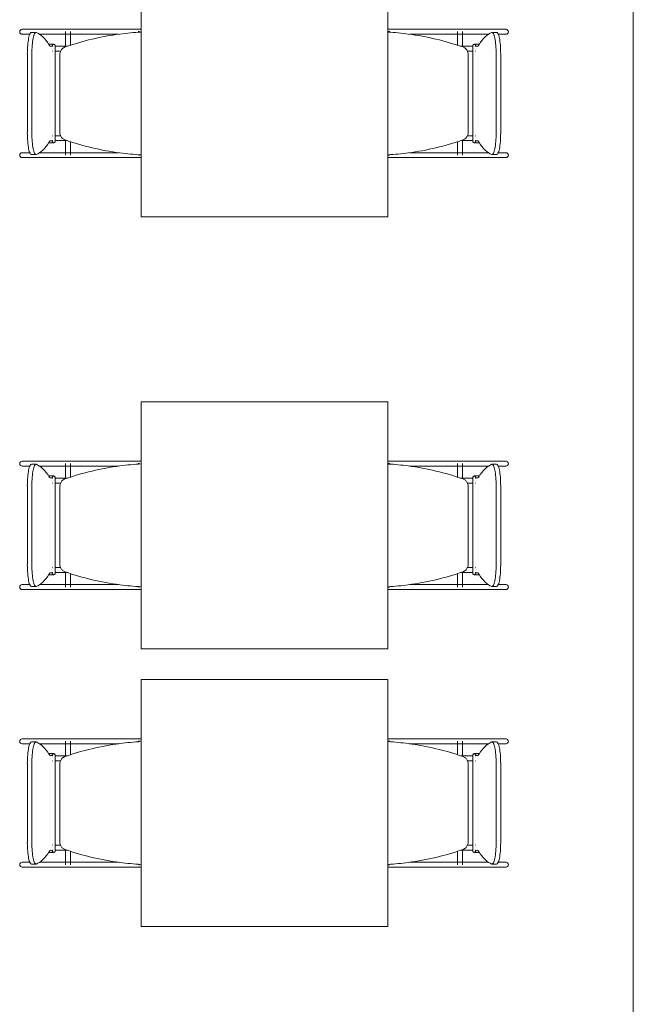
# Model space of a CAD drawing. Extents: x -1871171.1 to -1871111.3, y 2848215.5 to 2848272.6.
# Tile 91 of 121: x -1871144.5 to -1871142.5, y 2848261.3 to 2848264.5. Entities that reach past the tile are written whole.
import ezdxf

# ---------------------------------------------------------------- set-up
doc = ezdxf.new("R2010")
doc.units = 0
doc.header["$MEASUREMENT"] = 0
doc.layers.add('6075-BSE-ARQ-TERR$0$K-BSE-ARQ-ALV', color=7, linetype='CONTINUOUS', lineweight=5)
doc.layers.add('6075-BSE-ARQ-TERR$0$K-BSE-ARQ-MOB', color=8, linetype='CONTINUOUS', lineweight=5)
doc.layers.add('K-NV2-ARQ-TXT-GER', color=1, linetype='CONTINUOUS')

# ---------------------------------------------------------------- blocks, each defined once
blk = doc.blocks.new('6075-BSE-ARQ-TERR')
at = {"layer": '6075-BSE-ARQ-TERR$0$K-BSE-ARQ-ALV'}
blk.add_line((23.53, -25.089), (23.53, -1), dxfattribs=at)
at = {"layer": '6075-BSE-ARQ-TERR$0$K-BSE-ARQ-MOB'}
for p, q in [((21.9347, -6.9701), (21.9347, -7.7701)), ((22.7347, -7.7701), (22.7347, -6.9701)), ((21.6919, -7.1621), (21.5487, -7.1621)), ((21.5487, -7.1781), (21.5739, -7.1781)), ((21.5941, -7.172), (21.5793, -7.172)), ((21.6054, -7.1781), (21.7705, -7.1781)), ((21.6899, -7.1696), (21.6899, -7.2189)), ((21.799, -7.1621), (21.6932, -7.1621)), ((21.7059, -7.2138), (21.7059, -7.1696)), ((21.899, -7.1621), (21.8014, -7.1621)), ((21.8014, -7.1781), (21.8613, -7.1781)), ((21.9347, -7.1621), (21.9, -7.1621)), ((21.9255, -7.1696), (21.93, -7.1696)), ((22.7358, -7.1696), (22.7358, -7.1715)), ((22.7361, -7.1696), (22.7407, -7.1696)), ((22.7895, -7.1621), (22.7537, -7.1621)), ((22.9729, -7.1621), (22.7909, -7.1621)), ((22.8048, -7.1781), (22.9729, -7.1781)), ((22.9602, -7.1696), (22.9602, -7.2138)), ((22.9762, -7.2189), (22.9762, -7.1696)), ((23.1175, -7.1621), (22.9897, -7.1621)), ((22.9897, -7.1781), (23.0607, -7.1781)), ((23.0868, -7.172), (23.0721, -7.172)), ((23.0922, -7.1781), (23.1175, -7.1781)), ((21.6519, -7.21), (21.6372, -7.21)), ((23.029, -7.21), (23.0142, -7.21)), ((21.566, -7.4982), (21.566, -7.242)), ((21.5807, -7.242), (21.5807, -7.4982)), ((21.6561, -7.5268), (21.6561, -7.2134)), ((21.6715, -7.2431), (21.6715, -7.4971)), ((22.9947, -7.4971), (22.9947, -7.2431)), ((23.01, -7.2134), (23.01, -7.5268)), ((23.0854, -7.4982), (23.0854, -7.242)), ((23.1002, -7.242), (23.1002, -7.4982)), ((21.6372, -7.5301), (21.6519, -7.5301)), ((21.6899, -7.5212), (21.6899, -7.5701)), ((21.7059, -7.5701), (21.7059, -7.5263)), ((22.9602, -7.5263), (22.9602, -7.5701)), ((22.9762, -7.5701), (22.9762, -7.5212)), ((23.0142, -7.5301), (23.029, -7.5301)), ((21.5739, -7.5621), (21.5487, -7.5621)), ((21.6919, -7.5621), (21.6054, -7.5621)), ((21.799, -7.5621), (21.6932, -7.5621)), ((21.8613, -7.5621), (21.8014, -7.5621)), ((22.9729, -7.5621), (22.8053, -7.5621)), ((23.0607, -7.5621), (22.9897, -7.5621)), ((23.1175, -7.5621), (23.0922, -7.5621)), ((21.5487, -7.5781), (21.7705, -7.5781)), ((21.5793, -7.5682), (21.5941, -7.5682)), ((21.8014, -7.5781), (21.9125, -7.5781)), ((21.93, -7.5701), (21.9263, -7.5701)), ((22.7358, -7.5686), (22.7358, -7.5701)), ((22.7398, -7.5701), (22.7361, -7.5701)), ((22.7537, -7.5781), (22.8647, -7.5781)), ((22.8956, -7.5781), (23.1175, -7.5781)), ((23.0721, -7.5682), (23.0868, -7.5682)), ((21.9347, -7.7701), (22.7347, -7.7701)), ((21.9347, -8.3701), (21.9347, -9.1701)), ((22.7347, -8.3701), (21.9347, -8.3701)), ((22.7347, -9.1701), (22.7347, -8.3701)), ((21.6919, -8.5621), (21.5487, -8.5621)), ((21.5487, -8.5781), (21.5739, -8.5781)), ((21.5941, -8.572), (21.5793, -8.572)), ((21.6054, -8.5781), (21.7705, -8.5781)), ((21.6899, -8.5696), (21.6899, -8.6189)), ((21.799, -8.5621), (21.6932, -8.5621)), ((21.7059, -8.6138), (21.7059, -8.5701)), ((21.899, -8.5621), (21.8014, -8.5621)), ((21.8014, -8.5781), (21.8613, -8.5781)), ((21.9347, -8.5621), (21.9, -8.5621)), ((21.9255, -8.5696), (21.93, -8.5696)), ((22.7358, -8.5696), (22.7358, -8.5715)), ((22.7361, -8.5696), (22.7407, -8.5696)), ((22.7895, -8.5621), (22.7537, -8.5621)), ((22.9729, -8.5621), (22.7909, -8.5621)), ((22.8048, -8.5781), (22.9729, -8.5781)), ((22.9602, -8.5701), (22.9602, -8.6138)), ((22.9762, -8.6189), (22.9762, -8.5696)), ((23.1175, -8.5621), (22.9897, -8.5621)), ((22.9897, -8.5781), (23.0607, -8.5781)), ((23.0868, -8.572), (23.0721, -8.572)), ((23.0922, -8.5781), (23.1175, -8.5781)), ((21.6519, -8.61), (21.6372, -8.61)), ((21.6561, -8.9268), (21.6561, -8.6134)), ((23.01, -8.6134), (23.01, -8.9268)), ((23.029, -8.61), (23.0142, -8.61)), ((21.566, -8.8982), (21.566, -8.642)), ((21.5807, -8.642), (21.5807, -8.8982)), ((21.6715, -8.6431), (21.6715, -8.8971)), ((22.9947, -8.8971), (22.9947, -8.6431)), ((23.0854, -8.8982), (23.0854, -8.642)), ((23.1002, -8.642), (23.1002, -8.8982)), ((21.6372, -8.9301), (21.6519, -8.9301)), ((21.6899, -8.9212), (21.6899, -8.9701)), ((21.7059, -8.9701), (21.7059, -8.9263)), ((22.9602, -8.9263), (22.9602, -8.9701)), ((22.9762, -8.9701), (22.9762, -8.9212)), ((23.0142, -8.9301), (23.029, -8.9301)), ((21.5739, -8.9621), (21.5487, -8.9621)), ((21.5793, -8.9682), (21.5941, -8.9682)), ((21.6919, -8.9621), (21.6054, -8.9621)), ((21.799, -8.9621), (21.6932, -8.9621)), ((21.8613, -8.9621), (21.8014, -8.9621)), ((22.9729, -8.9621), (22.8053, -8.9621)), ((23.0607, -8.9621), (22.9897, -8.9621)), ((23.0721, -8.9682), (23.0868, -8.9682)), ((23.1175, -8.9621), (23.0922, -8.9621)), ((21.5487, -8.9781), (21.7705, -8.9781)), ((21.8014, -8.9781), (21.9125, -8.9781)), ((21.93, -8.9701), (21.9263, -8.9701)), ((22.7358, -8.9686), (22.7358, -8.9701)), ((22.7398, -8.9701), (22.7361, -8.9701)), ((22.7537, -8.9781), (22.8647, -8.9781)), ((22.8956, -8.9781), (23.1175, -8.9781)), ((21.9347, -9.1701), (22.7347, -9.1701)), ((21.9347, -9.2701), (21.9347, -10.0701)), ((22.7347, -9.2701), (21.9347, -9.2701)), ((22.7347, -10.0701), (22.7347, -9.2701)), ((21.6919, -9.4621), (21.5487, -9.4621)), ((21.5487, -9.4781), (21.5739, -9.4781)), ((21.5941, -9.472), (21.5793, -9.472)), ((21.6054, -9.4781), (21.7705, -9.4781)), ((21.6899, -9.4696), (21.6899, -9.5189)), ((21.799, -9.4621), (21.6932, -9.4621)), ((21.7059, -9.5138), (21.7059, -9.4696)), ((21.899, -9.4621), (21.8014, -9.4621)), ((21.8014, -9.4781), (21.8613, -9.4781)), ((21.9347, -9.4621), (21.9, -9.4621)), ((21.9255, -9.4696), (21.93, -9.4696)), ((22.7358, -9.4696), (22.7358, -9.4715)), ((22.7361, -9.4696), (22.7407, -9.4696)), ((22.7895, -9.4621), (22.7537, -9.4621)), ((22.9729, -9.4621), (22.7909, -9.4621)), ((22.8048, -9.4781), (22.9729, -9.4781)), ((22.9602, -9.4696), (22.9602, -9.5138)), ((22.9762, -9.5189), (22.9762, -9.4696)), ((23.1175, -9.4621), (22.9897, -9.4621)), ((22.9897, -9.4781), (23.0607, -9.4781)), ((23.0868, -9.472), (23.0721, -9.472)), ((23.0922, -9.4781), (23.1175, -9.4781)), ((21.6519, -9.51), (21.6372, -9.51)), ((23.029, -9.51), (23.0142, -9.51)), ((21.566, -9.7982), (21.566, -9.542)), ((21.5807, -9.542), (21.5807, -9.7982)), ((21.6561, -9.8268), (21.6561, -9.5134)), ((23.01, -9.5134), (23.01, -9.8268)), ((23.0854, -9.7982), (23.0854, -9.542)), ((23.1002, -9.542), (23.1002, -9.7982)), ((21.6715, -9.5431), (21.6715, -9.7971)), ((22.9947, -9.7971), (22.9947, -9.5431)), ((21.6899, -9.8212), (21.6899, -9.8701)), ((21.7059, -9.8701), (21.7059, -9.8263)), ((22.9602, -9.8263), (22.9602, -9.8701)), ((22.9762, -9.8701), (22.9762, -9.8212)), ((21.6372, -9.8301), (21.6519, -9.8301)), ((23.0142, -9.8301), (23.029, -9.8301)), ((21.5739, -9.8621), (21.5487, -9.8621)), ((21.5487, -9.8781), (21.7705, -9.8781)), ((21.5793, -9.8682), (21.5941, -9.8682)), ((21.6919, -9.8621), (21.6054, -9.8621)), ((21.799, -9.8621), (21.6932, -9.8621)), ((21.8613, -9.8621), (21.8014, -9.8621)), ((21.8014, -9.8781), (21.9125, -9.8781)), ((21.93, -9.8701), (21.9263, -9.8701)), ((22.7358, -9.8686), (22.7358, -9.8701)), ((22.7398, -9.8701), (22.7361, -9.8701)), ((22.7537, -9.8781), (22.8647, -9.8781)), ((22.9729, -9.8621), (22.8053, -9.8621)), ((22.8956, -9.8781), (23.1175, -9.8781)), ((23.0607, -9.8621), (22.9897, -9.8621)), ((23.0721, -9.8682), (23.0868, -9.8682)), ((23.1175, -9.8621), (23.0922, -9.8621)), ((21.9347, -10.0701), (22.7347, -10.0701))]:
    blk.add_line(p, q, dxfattribs=at)
at = {"layer": '6075-BSE-ARQ-TERR$0$K-BSE-ARQ-MOB', "flags": 128}
for points in [[(21.6932, -7.1621), (21.6857, -7.1621), (21.6845, -7.1621), (21.6765, -7.1621)], [(21.6765, -7.1781), (21.6932, -7.1781)], [(21.8014, -7.1621), (21.7966, -7.1621), (21.7737, -7.1621), (21.7705, -7.1621)], [(21.7705, -7.1781), (21.8014, -7.1781)], [(21.9, -7.1621), (21.8958, -7.1621), (21.8845, -7.1621), (21.8753, -7.1621)], [(21.9347, -7.1621), (21.9125, -7.1621)], [(22.7537, -7.1621), (22.7347, -7.1621)], [(22.7909, -7.1621), (22.7853, -7.1621), (22.7747, -7.1621), (22.7661, -7.1621)], [(22.8956, -7.1621), (22.8647, -7.1621)], [(22.8647, -7.1781), (22.8956, -7.1781)], [(22.9897, -7.1621), (22.9852, -7.1621), (22.9737, -7.1621), (22.9729, -7.1621)], [(22.9729, -7.1781), (22.9897, -7.1781)], [(21.6479, -7.2171), (21.6483, -7.2171)], [(21.6484, -7.2331), (21.6479, -7.2331), (21.6479, -7.2331)], [(21.6563, -7.2171), (21.6957, -7.2171)], [(21.673, -7.2331), (21.6653, -7.2331), (21.6639, -7.2331), (21.6565, -7.2331)], [(22.9705, -7.2171), (23.0097, -7.2171)], [(23.0099, -7.2331), (23.0052, -7.2331), (22.9934, -7.2331), (22.9924, -7.2331)], [(23.0178, -7.2171), (23.0182, -7.2171), (23.0182, -7.2171)], [(23.0182, -7.2331), (23.0178, -7.2331)], [(21.6479, -7.5071), (21.6483, -7.5071)], [(21.6484, -7.5231), (21.6479, -7.5231), (21.6479, -7.5231)], [(21.6563, -7.5071), (21.6737, -7.5071)], [(21.6957, -7.5231), (21.6639, -7.5231), (21.6565, -7.5231)], [(23.0099, -7.5231), (23.0052, -7.5231), (22.9741, -7.5231), (22.9705, -7.5231)], [(22.9931, -7.5071), (23.0097, -7.5071)], [(23.0178, -7.5071), (23.0182, -7.5071), (23.0182, -7.5071)], [(23.0182, -7.5231), (23.0178, -7.5231)], [(21.6932, -7.5621), (21.6857, -7.5621), (21.6845, -7.5621), (21.6765, -7.5621)], [(21.8014, -7.5621), (21.7966, -7.5621), (21.7737, -7.5621), (21.7705, -7.5621)], [(22.8956, -7.5621), (22.8647, -7.5621)], [(22.9897, -7.5621), (22.9852, -7.5621), (22.9737, -7.5621), (22.9729, -7.5621)], [(21.6765, -7.5781), (21.6932, -7.5781)], [(21.7705, -7.5781), (21.8014, -7.5781)], [(21.8753, -7.5781), (21.9, -7.5781)], [(21.9125, -7.5781), (21.9347, -7.5781)], [(22.7347, -7.5781), (22.7537, -7.5781)], [(22.7661, -7.5781), (22.7909, -7.5781)], [(22.8647, -7.5781), (22.8956, -7.5781)], [(22.9729, -7.5781), (22.9897, -7.5781)], [(21.6932, -8.5621), (21.6857, -8.5621), (21.6845, -8.5621), (21.6765, -8.5621)], [(21.6765, -8.5781), (21.6932, -8.5781)], [(21.8014, -8.5621), (21.7966, -8.5621), (21.7737, -8.5621), (21.7705, -8.5621)], [(21.7705, -8.5781), (21.8014, -8.5781)], [(21.9, -8.5621), (21.8958, -8.5621), (21.8845, -8.5621), (21.8753, -8.5621)], [(21.9347, -8.5621), (21.9125, -8.5621)], [(22.7537, -8.5621), (22.7347, -8.5621)], [(22.7909, -8.5621), (22.7853, -8.5621), (22.7747, -8.5621), (22.7661, -8.5621)], [(22.8956, -8.5621), (22.8647, -8.5621)], [(22.8647, -8.5781), (22.8956, -8.5781)], [(22.9897, -8.5621), (22.9852, -8.5621), (22.9737, -8.5621), (22.9729, -8.5621)], [(22.9729, -8.5781), (22.9897, -8.5781)], [(21.6479, -8.6171), (21.6483, -8.6171)], [(21.6563, -8.6171), (21.6957, -8.6171)], [(22.9705, -8.6171), (23.0097, -8.6171)], [(23.0178, -8.6171), (23.0182, -8.6171), (23.0182, -8.6171)], [(21.6484, -8.6331), (21.6479, -8.6331), (21.6479, -8.6331)], [(21.673, -8.6331), (21.6653, -8.6331), (21.6639, -8.6331), (21.6565, -8.6331)], [(23.0099, -8.6331), (23.0052, -8.6331), (22.9934, -8.6331), (22.9924, -8.6331)], [(23.0182, -8.6331), (23.0178, -8.6331)], [(21.6479, -8.9071), (21.6483, -8.9071)], [(21.6484, -8.9231), (21.6479, -8.9231), (21.6479, -8.9231)], [(21.6563, -8.9071), (21.6737, -8.9071)], [(21.6957, -8.9231), (21.6639, -8.9231), (21.6565, -8.9231)], [(23.0099, -8.9231), (23.0052, -8.9231), (22.9741, -8.9231), (22.9705, -8.9231)], [(22.9931, -8.9071), (23.0097, -8.9071)], [(23.0178, -8.9071), (23.0182, -8.9071), (23.0182, -8.9071)], [(23.0182, -8.9231), (23.0178, -8.9231)], [(21.6932, -8.9621), (21.6857, -8.9621), (21.6845, -8.9621), (21.6765, -8.9621)], [(21.8014, -8.9621), (21.7966, -8.9621), (21.7737, -8.9621), (21.7705, -8.9621)], [(22.8956, -8.9621), (22.8647, -8.9621)], [(22.9897, -8.9621), (22.9852, -8.9621), (22.9737, -8.9621), (22.9729, -8.9621)], [(21.6765, -8.9781), (21.6932, -8.9781)], [(21.7705, -8.9781), (21.8014, -8.9781)], [(21.8753, -8.9781), (21.9, -8.9781)], [(21.9125, -8.9781), (21.9347, -8.9781)], [(22.7347, -8.9781), (22.7537, -8.9781)], [(22.7661, -8.9781), (22.7909, -8.9781)], [(22.8647, -8.9781), (22.8956, -8.9781)], [(22.9729, -8.9781), (22.9897, -8.9781)], [(21.6932, -9.4621), (21.6857, -9.4621), (21.6845, -9.4621), (21.6765, -9.4621)], [(21.6765, -9.4781), (21.6932, -9.4781)], [(21.8014, -9.4621), (21.7966, -9.4621), (21.7737, -9.4621), (21.7705, -9.4621)], [(21.7705, -9.4781), (21.8014, -9.4781)], [(21.9, -9.4621), (21.8958, -9.4621), (21.8845, -9.4621), (21.8753, -9.4621)], [(21.9347, -9.4621), (21.9125, -9.4621)], [(22.7537, -9.4621), (22.7347, -9.4621)], [(22.7909, -9.4621), (22.7853, -9.4621), (22.7747, -9.4621), (22.7661, -9.4621)], [(22.8956, -9.4621), (22.8647, -9.4621)], [(22.8647, -9.4781), (22.8956, -9.4781)], [(22.9897, -9.4621), (22.9852, -9.4621), (22.9737, -9.4621), (22.9729, -9.4621)], [(22.9729, -9.4781), (22.9897, -9.4781)], [(21.6479, -9.5171), (21.6483, -9.5171)], [(21.6484, -9.5331), (21.6479, -9.5331), (21.6479, -9.5331)], [(21.6563, -9.5171), (21.6957, -9.5171)], [(21.673, -9.5331), (21.6653, -9.5331), (21.6639, -9.5331), (21.6565, -9.5331)], [(22.9705, -9.5171), (23.0097, -9.5171)], [(23.0099, -9.5331), (23.0052, -9.5331), (22.9934, -9.5331), (22.9924, -9.5331)], [(23.0178, -9.5171), (23.0182, -9.5171), (23.0182, -9.5171)], [(23.0182, -9.5331), (23.0178, -9.5331)], [(21.6479, -9.8071), (21.6483, -9.8071)], [(21.6484, -9.8231), (21.6479, -9.8231), (21.6479, -9.8231)], [(21.6563, -9.8071), (21.6737, -9.8071)], [(21.6957, -9.8231), (21.6639, -9.8231), (21.6565, -9.8231)], [(23.0099, -9.8231), (23.0052, -9.8231), (22.9741, -9.8231), (22.9705, -9.8231)], [(22.9931, -9.8071), (23.0097, -9.8071)], [(23.0178, -9.8071), (23.0182, -9.8071), (23.0182, -9.8071)], [(23.0182, -9.8231), (23.0178, -9.8231)], [(21.6932, -9.8621), (21.6857, -9.8621), (21.6845, -9.8621), (21.6765, -9.8621)], [(21.6765, -9.8781), (21.6932, -9.8781)], [(21.8014, -9.8621), (21.7966, -9.8621), (21.7737, -9.8621), (21.7705, -9.8621)], [(21.7705, -9.8781), (21.8014, -9.8781)], [(21.8753, -9.8781), (21.9, -9.8781)], [(21.9125, -9.8781), (21.9347, -9.8781)], [(22.7347, -9.8781), (22.7537, -9.8781)], [(22.7661, -9.8781), (22.7909, -9.8781)], [(22.8956, -9.8621), (22.8647, -9.8621)], [(22.8647, -9.8781), (22.8956, -9.8781)], [(22.9897, -9.8621), (22.9852, -9.8621), (22.9737, -9.8621), (22.9729, -9.8621)], [(22.9729, -9.8781), (22.9897, -9.8781)]]:
    blk.add_lwpolyline(points, dxfattribs=at)
at = {"layer": '6075-BSE-ARQ-TERR$0$K-BSE-ARQ-MOB'}
for centre, major_axis, ratio, start_param, end_param in [((21.5487, -7.1701), (0, 0.008), 0.93358, 0, 1.570796), ((21.5487, -7.1701), (0, 0.008), 0.93358, 1.570796, 3.141593), ((21.5793, -7.242), (0, 0.07), 0.190809, -0.06917, 1.570796), ((21.5941, -7.242), (0, 0.07), 0.190809, -0.06917, 1.570796), ((21.582, -8.1507), (0, 0.9808), 0.190809, -0.299129, -0.06917), ((23.0841, -8.1507), (0, 0.9808), 0.190809, 0.06917, 0.299129), ((23.0721, -7.242), (0, 0.07), 0.190809, -1.570796, 0.06917), ((23.0868, -7.242), (0, 0.07), 0.190809, -1.570796, 0.06917), ((23.1175, -7.1701), (0, 0.008), 0.93358, 4.712389, 6.283185), ((23.1175, -7.1701), (0, 0.008), 0.93358, 3.141593, 4.712389), ((21.6372, -7.285), (0, 0.0749), 0.190809, -0.09971, 0.09971), ((21.6519, -7.285), (0, 0.0749), 0.190809, -0.299129, 0.299129), ((23.0142, -7.285), (0, 0.0749), 0.190809, -0.299129, 0.299129), ((23.029, -7.285), (0, 0.0749), 0.190809, -0.09971, 0.09971), ((21.6424, -7.1242), (0, 0.0933), 0.190809, 2.842464, 3.440721), ((23.0237, -7.1242), (0, 0.0933), 0.190809, 2.842464, 3.440721), ((21.5793, -7.4982), (0, 0.07), 0.190809, 1.570796, 3.210763), ((21.5941, -7.4982), (0, 0.07), 0.190809, 1.570796, 3.210763), ((23.0721, -7.4982), (0, 0.07), 0.190809, 3.072423, 4.712389), ((23.0868, -7.4982), (0, 0.07), 0.190809, 3.072423, 4.712389), ((21.582, -6.5895), (0, 0.9808), 0.190809, 3.210763, 3.440721), ((21.6372, -7.4552), (0, 0.0749), 0.190809, 3.041883, 3.241302), ((21.6424, -7.616), (0, 0.0933), 0.190809, -0.299129, 0.299129), ((21.6519, -7.4552), (0, 0.0749), 0.190809, 2.842464, 3.440721), ((23.0142, -7.4552), (0, 0.0749), 0.190809, 2.842464, 3.440721), ((23.0237, -7.616), (0, 0.0933), 0.190809, -0.299129, 0.299129), ((23.029, -7.4552), (0, 0.0749), 0.190809, 3.041883, 3.241302), ((23.0841, -6.5895), (0, 0.9808), 0.190809, 2.842464, 3.072423), ((21.5487, -7.5701), (0, 0.008), 0.93358, 0, 1.570796), ((23.1175, -7.5701), (0, 0.008), 0.93358, 4.712389, 6.283185), ((21.5487, -7.5701), (0, 0.008), 0.93358, 1.570796, 3.141593), ((23.1175, -7.5701), (0, 0.008), 0.93358, 3.141593, 4.712389), ((21.5487, -8.5701), (0, 0.008), 0.93358, 0, 1.570796), ((21.5487, -8.5701), (0, 0.008), 0.93358, 1.570796, 3.141593), ((21.5793, -8.642), (0, 0.07), 0.190809, -0.06917, 1.570796), ((21.5941, -8.642), (0, 0.07), 0.190809, -0.06917, 1.570796), ((21.582, -9.5507), (0, 0.9808), 0.190809, -0.299129, -0.06917), ((23.0841, -9.5507), (0, 0.9808), 0.190809, 0.06917, 0.299129), ((23.0721, -8.642), (0, 0.07), 0.190809, -1.570796, 0.06917), ((23.0868, -8.642), (0, 0.07), 0.190809, -1.570796, 0.06917), ((23.1175, -8.5701), (0, 0.008), 0.93358, 4.712389, 6.283185), ((23.1175, -8.5701), (0, 0.008), 0.93358, 3.141593, 4.712389), ((21.6372, -8.685), (0, 0.0749), 0.190809, -0.09971, 0.09971), ((21.6424, -8.5242), (0, 0.0933), 0.190809, 2.842464, 3.440721), ((21.6519, -8.685), (0, 0.0749), 0.190809, -0.299129, 0.299129), ((23.0142, -8.685), (0, 0.0749), 0.190809, -0.299129, 0.299129), ((23.0237, -8.5242), (0, 0.0933), 0.190809, 2.842464, 3.440721), ((23.029, -8.685), (0, 0.0749), 0.190809, -0.09971, 0.09971), ((21.5793, -8.8982), (0, 0.07), 0.190809, 1.570796, 3.210763), ((21.5941, -8.8982), (0, 0.07), 0.190809, 1.570796, 3.210763), ((23.0721, -8.8982), (0, 0.07), 0.190809, 3.072423, 4.712389), ((23.0868, -8.8982), (0, 0.07), 0.190809, 3.072423, 4.712389), ((21.582, -7.9895), (0, 0.9808), 0.190809, 3.210763, 3.440721), ((21.6372, -8.8552), (0, 0.0749), 0.190809, 3.041883, 3.241302), ((21.6424, -9.016), (0, 0.0933), 0.190809, -0.299129, 0.299129), ((21.6519, -8.8552), (0, 0.0749), 0.190809, 2.842464, 3.440721), ((23.0142, -8.8552), (0, 0.0749), 0.190809, 2.842464, 3.440721), ((23.0237, -9.016), (0, 0.0933), 0.190809, -0.299129, 0.299129), ((23.029, -8.8552), (0, 0.0749), 0.190809, 3.041883, 3.241302), ((23.0841, -7.9895), (0, 0.9808), 0.190809, 2.842464, 3.072423), ((21.5487, -8.9701), (0, 0.008), 0.93358, 0, 1.570796), ((23.1175, -8.9701), (0, 0.008), 0.93358, 4.712389, 6.283185), ((21.5487, -8.9701), (0, 0.008), 0.93358, 1.570796, 3.141593), ((23.1175, -8.9701), (0, 0.008), 0.93358, 3.141593, 4.712389), ((21.5487, -9.4701), (0, 0.008), 0.93358, 0, 1.570796), ((21.5487, -9.4701), (0, 0.008), 0.93358, 1.570796, 3.141593), ((21.5793, -9.542), (0, 0.07), 0.190809, -0.06917, 1.570796), ((21.5941, -9.542), (0, 0.07), 0.190809, -0.06917, 1.570796), ((21.582, -10.4507), (0, 0.9808), 0.190809, -0.299129, -0.06917), ((23.0841, -10.4507), (0, 0.9808), 0.190809, 0.06917, 0.299129), ((23.0721, -9.542), (0, 0.07), 0.190809, -1.570796, 0.06917), ((23.0868, -9.542), (0, 0.07), 0.190809, -1.570796, 0.06917), ((23.1175, -9.4701), (0, 0.008), 0.93358, 4.712389, 6.283185), ((23.1175, -9.4701), (0, 0.008), 0.93358, 3.141593, 4.712389), ((21.6372, -9.585), (0, 0.0749), 0.190809, -0.09971, 0.09971), ((21.6519, -9.585), (0, 0.0749), 0.190809, -0.299129, 0.299129), ((23.0142, -9.585), (0, 0.0749), 0.190809, -0.299129, 0.299129), ((23.029, -9.585), (0, 0.0749), 0.190809, -0.09971, 0.09971), ((21.6424, -9.4242), (0, 0.0933), 0.190809, 2.842464, 3.440721), ((23.0237, -9.4242), (0, 0.0933), 0.190809, 2.842464, 3.440721), ((21.5793, -9.7982), (0, 0.07), 0.190809, 1.570796, 3.210763), ((21.5941, -9.7982), (0, 0.07), 0.190809, 1.570796, 3.210763), ((21.582, -8.8895), (0, 0.9808), 0.190809, 3.210763, 3.440721), ((21.6372, -9.7552), (0, 0.0749), 0.190809, 3.041883, 3.241302), ((21.6424, -9.916), (0, 0.0933), 0.190809, -0.299129, 0.299129), ((21.6519, -9.7552), (0, 0.0749), 0.190809, 2.842464, 3.440721), ((23.0142, -9.7552), (0, 0.0749), 0.190809, 2.842464, 3.440721), ((23.0237, -9.916), (0, 0.0933), 0.190809, -0.299129, 0.299129), ((23.029, -9.7552), (0, 0.0749), 0.190809, 3.041883, 3.241302), ((23.0841, -8.8895), (0, 0.9808), 0.190809, 2.842464, 3.072423), ((23.0721, -9.7982), (0, 0.07), 0.190809, 3.072423, 4.712389), ((23.0868, -9.7982), (0, 0.07), 0.190809, 3.072423, 4.712389), ((21.5487, -9.8701), (0, 0.008), 0.93358, 0, 1.570796), ((21.5487, -9.8701), (0, 0.008), 0.93358, 1.570796, 3.141593), ((23.1175, -9.8701), (0, 0.008), 0.93358, 4.712389, 6.283185), ((23.1175, -9.8701), (0, 0.008), 0.93358, 3.141593, 4.712389)]:
    blk.add_ellipse(centre, major_axis=major_axis, ratio=ratio, start_param=start_param, end_param=end_param, dxfattribs=at)
for points, knots in [([(21.9347, -7.171), (21.9115, -7.1722), (21.858, -7.1772), (21.7753, -7.1925), (21.7169, -7.2095), (21.6882, -7.2195)], [0.0794766, 0.0794766, 0.0794766, 0.0794766, 0.3333333, 0.6666667, 1, 1, 1, 1]), ([(22.9779, -7.2195), (22.9492, -7.2095), (22.8909, -7.1925), (22.8092, -7.1774), (22.7568, -7.1724), (22.7347, -7.1712)], [0, 0, 0, 0, 0.3333333, 0.6666667, 0.9087018, 0.9087018, 0.9087018, 0.9087018]), ([(21.6882, -7.2195), (21.6863, -7.2202), (21.6826, -7.222), (21.6771, -7.2267), (21.6735, -7.2325), (21.6717, -7.2384), (21.6715, -7.2415), (21.6715, -7.2431)], [0, 0, 0, 0, 0.2, 0.4, 0.7, 0.85, 1, 1, 1, 1]), ([(22.9947, -7.2431), (22.9947, -7.241), (22.9942, -7.2369), (22.9915, -7.2301), (22.9872, -7.2248), (22.9822, -7.2212), (22.9794, -7.22), (22.9779, -7.2195)], [0, 0, 0, 0, 0.2, 0.4, 0.7, 0.85, 1, 1, 1, 1]), ([(21.6715, -7.4971), (21.6715, -7.4992), (21.672, -7.5033), (21.6746, -7.5101), (21.6789, -7.5154), (21.684, -7.5189), (21.6868, -7.5202), (21.6882, -7.5207)], [0, 0, 0, 0, 0.2, 0.4, 0.7, 0.85, 1, 1, 1, 1]), ([(22.9779, -7.5207), (22.9799, -7.52), (22.9835, -7.5182), (22.9891, -7.5135), (22.9927, -7.5077), (22.9944, -7.5017), (22.9947, -7.4987), (22.9947, -7.4971)], [0, 0, 0, 0, 0.2, 0.4, 0.7, 0.85, 1, 1, 1, 1]), ([(21.6882, -7.5207), (21.7169, -7.5307), (21.7753, -7.5477), (21.858, -7.5629), (21.9115, -7.5679), (21.9347, -7.5692)], [0, 0, 0, 0, 0.3333333, 0.6666667, 0.9205234, 0.9205234, 0.9205234, 0.9205234]), ([(22.7347, -7.569), (22.7568, -7.5677), (22.8092, -7.5627), (22.8909, -7.5477), (22.9492, -7.5307), (22.9779, -7.5207)], [0.0912982, 0.0912982, 0.0912982, 0.0912982, 0.3333333, 0.6666667, 1, 1, 1, 1]), ([(21.9347, -8.571), (21.9115, -8.5722), (21.858, -8.5772), (21.7753, -8.5925), (21.7169, -8.6095), (21.6882, -8.6195)], [0.0794766, 0.0794766, 0.0794766, 0.0794766, 0.3333333, 0.6666667, 1, 1, 1, 1]), ([(22.9779, -8.6195), (22.9492, -8.6095), (22.8909, -8.5925), (22.8092, -8.5774), (22.7568, -8.5724), (22.7347, -8.5712)], [0, 0, 0, 0, 0.3333333, 0.6666667, 0.9087018, 0.9087018, 0.9087018, 0.9087018]), ([(21.6882, -8.6195), (21.6863, -8.6202), (21.6826, -8.622), (21.6771, -8.6267), (21.6735, -8.6325), (21.6717, -8.6384), (21.6715, -8.6415), (21.6715, -8.6431)], [0, 0, 0, 0, 0.2, 0.4, 0.7, 0.85, 1, 1, 1, 1]), ([(22.9947, -8.6431), (22.9947, -8.641), (22.9942, -8.6369), (22.9915, -8.6301), (22.9872, -8.6248), (22.9822, -8.6212), (22.9794, -8.62), (22.9779, -8.6195)], [0, 0, 0, 0, 0.2, 0.4, 0.7, 0.85, 1, 1, 1, 1]), ([(21.6715, -8.8971), (21.6715, -8.8992), (21.672, -8.9033), (21.6746, -8.9101), (21.6789, -8.9154), (21.684, -8.9189), (21.6868, -8.9202), (21.6882, -8.9207)], [0, 0, 0, 0, 0.2, 0.4, 0.7, 0.85, 1, 1, 1, 1]), ([(22.9779, -8.9207), (22.9799, -8.92), (22.9835, -8.9182), (22.9891, -8.9135), (22.9927, -8.9077), (22.9944, -8.9017), (22.9947, -8.8987), (22.9947, -8.8971)], [0, 0, 0, 0, 0.2, 0.4, 0.7, 0.85, 1, 1, 1, 1]), ([(21.6882, -8.9207), (21.7169, -8.9307), (21.7753, -8.9477), (21.858, -8.9629), (21.9115, -8.9679), (21.9347, -8.9692)], [0, 0, 0, 0, 0.3333333, 0.6666667, 0.9205234, 0.9205234, 0.9205234, 0.9205234]), ([(22.7347, -8.969), (22.7568, -8.9677), (22.8092, -8.9627), (22.8909, -8.9477), (22.9492, -8.9307), (22.9779, -8.9207)], [0.0912982, 0.0912982, 0.0912982, 0.0912982, 0.3333333, 0.6666667, 1, 1, 1, 1]), ([(21.9347, -9.471), (21.9115, -9.4722), (21.858, -9.4772), (21.7753, -9.4925), (21.7169, -9.5095), (21.6882, -9.5195)], [0.0794766, 0.0794766, 0.0794766, 0.0794766, 0.3333333, 0.6666667, 1, 1, 1, 1]), ([(22.9779, -9.5195), (22.9492, -9.5095), (22.8909, -9.4925), (22.8092, -9.4774), (22.7568, -9.4724), (22.7347, -9.4712)], [0, 0, 0, 0, 0.3333333, 0.6666667, 0.9087018, 0.9087018, 0.9087018, 0.9087018]), ([(21.6882, -9.5195), (21.6863, -9.5202), (21.6826, -9.522), (21.6771, -9.5267), (21.6735, -9.5325), (21.6717, -9.5384), (21.6715, -9.5415), (21.6715, -9.5431)], [0, 0, 0, 0, 0.2, 0.4, 0.7, 0.85, 1, 1, 1, 1]), ([(22.9947, -9.5431), (22.9947, -9.541), (22.9942, -9.5369), (22.9915, -9.5301), (22.9872, -9.5248), (22.9822, -9.5212), (22.9794, -9.52), (22.9779, -9.5195)], [0, 0, 0, 0, 0.2, 0.4, 0.7, 0.85, 1, 1, 1, 1]), ([(21.6715, -9.7971), (21.6715, -9.7992), (21.672, -9.8033), (21.6746, -9.8101), (21.6789, -9.8154), (21.684, -9.8189), (21.6868, -9.8202), (21.6882, -9.8207)], [0, 0, 0, 0, 0.2, 0.4, 0.7, 0.85, 1, 1, 1, 1]), ([(22.9779, -9.8207), (22.9799, -9.82), (22.9835, -9.8182), (22.9891, -9.8135), (22.9927, -9.8077), (22.9944, -9.8017), (22.9947, -9.7987), (22.9947, -9.7971)], [0, 0, 0, 0, 0.2, 0.4, 0.7, 0.85, 1, 1, 1, 1]), ([(21.6882, -9.8207), (21.7169, -9.8307), (21.7753, -9.8477), (21.858, -9.8629), (21.9115, -9.8679), (21.9347, -9.8692)], [0, 0, 0, 0, 0.3333333, 0.6666667, 0.9205234, 0.9205234, 0.9205234, 0.9205234]), ([(22.7347, -9.869), (22.7568, -9.8677), (22.8092, -9.8627), (22.8909, -9.8477), (22.9492, -9.8307), (22.9779, -9.8207)], [0.0912982, 0.0912982, 0.0912982, 0.0912982, 0.3333333, 0.6666667, 1, 1, 1, 1])]:
    blk.add_open_spline(points, degree=3, knots=knots, dxfattribs=at)

msp = doc.modelspace()

# ---------------------------------------------------------------- block references
at = {"layer": 'K-NV2-ARQ-TXT-GER', "color": 31, "lineweight": -3, "true_color": 0xffbf80}
msp.add_blockref('6075-BSE-ARQ-TERR', (-1871166.006, 2848271.5826), dxfattribs=at)

doc.saveas('drawing.dxf')
